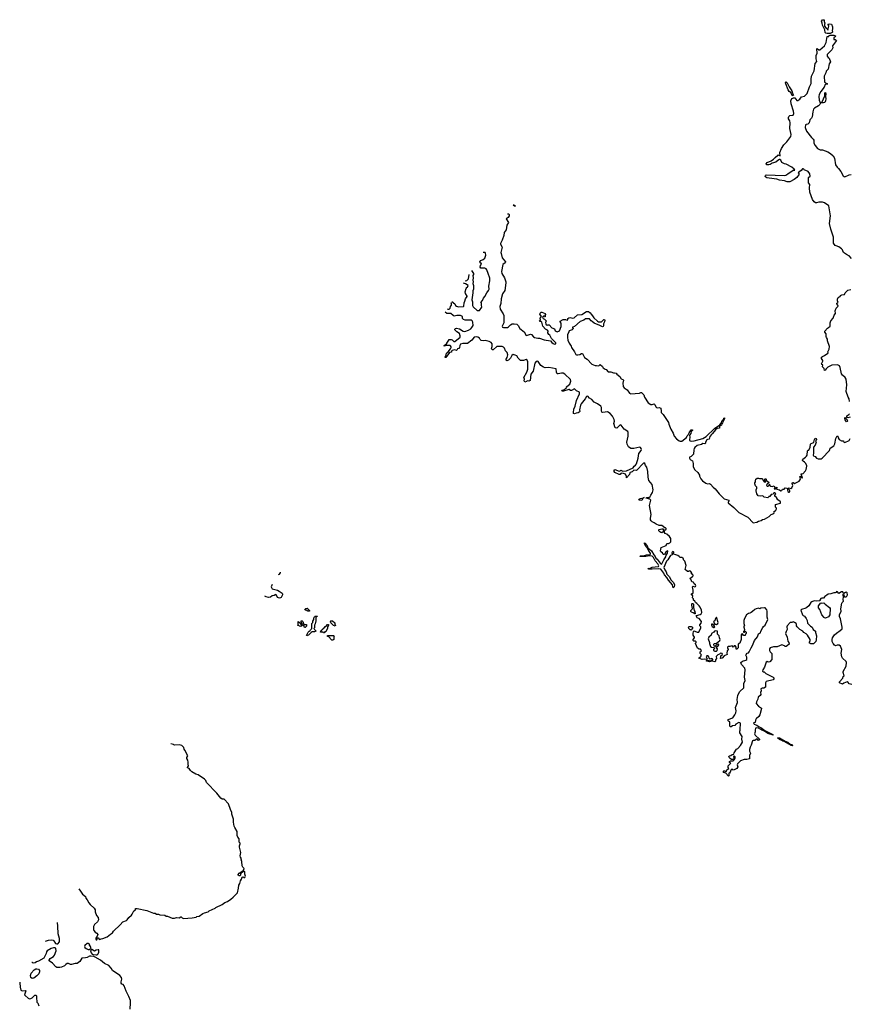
# Model space of a CAD drawing. Extents: x 2219101 to 2444320, y 201258 to 358766.
# Tile 139 of 256: x 2229799 to 2245597, y 301254 to 320010. Entities that reach past the tile are written whole.
import ezdxf

# ---------------------------------------------------------------- set-up
doc = ezdxf.new("R2010")
doc.units = 0

msp = doc.modelspace()

# ---------------------------------------------------------------- linework, layer by layer
at = {"layer": '0CON10XD'}
for points in [[(2245178, 319748), (2245153, 319755), (2245138, 319768), (2245128, 319818), (2245084, 319905), (2245080, 319945), (2245068, 319985), (2245085, 320010), (2245118, 320005), (2245119, 319975), (2245132, 319945), (2245123, 319925), (2245126, 319885), (2245147, 319855), (2245180, 319835), (2245185, 319810), (2245206, 319885), (2245204, 319904), (2245190, 319925), (2245225, 319932), (2245256, 319926), (2245277, 319875), (2245276, 319835), (2245268, 319805), (2245276, 319775), (2245270, 319765), (2245235, 319749), (2245178, 319748)], [(2245640, 315460), (2245595, 315510), (2245565, 315522), (2245488, 315578), (2245478, 315585), (2245466, 315625), (2245447, 315645), (2245400, 315685), (2245349, 315699), (2245330, 315710), (2245296, 315755), (2245296, 315865), (2245245, 316020), (2245223, 316125), (2245237, 316275), (2245206, 316466), (2245125, 316519), (2245085, 316534), (2245015, 316537), (2244975, 316519), (2244954, 316524), (2244925, 316543), (2244898, 316585), (2244847, 316725), (2244840, 316805), (2244843, 316873), (2244823, 316905), (2244817, 316935), (2244818, 317005), (2244825, 317018), (2244845, 317018), (2244853, 317027), (2244846, 317076), (2244811, 317121), (2244735, 317150), (2244730, 317165), (2244719, 317169), (2244705, 317170), (2244683, 317137), (2244652, 317118), (2244628, 317102), (2244626, 317095), (2244643, 317065), (2244601, 317005), (2244545, 316963), (2244465, 316920), (2244415, 316923), (2244361, 316941), (2244270, 316955), (2244215, 316975), (2244164, 316976), (2244025, 316999), (2244005, 317009), (2243997, 317025), (2243999, 317045), (2244015, 317057), (2244355, 317040), (2244390, 317050), (2244428, 317072), (2244525, 317141), (2244558, 317145), (2244548, 317165), (2244505, 317202), (2244395, 317258), (2244365, 317263), (2244315, 317292), (2244292, 317335), (2244277, 317347), (2244265, 317348), (2244235, 317330), (2244198, 317295), (2244125, 317274), (2244089, 317251), (2244063, 317243), (2244025, 317244), (2244016, 317255), (2244017, 317265), (2244033, 317287), (2244110, 317320), (2244156, 317354), (2244185, 317388), (2244235, 317430), (2244245, 317433), (2244265, 317420), (2244282, 317418), (2244277, 317483), (2244306, 317555), (2244349, 317625), (2244406, 317685), (2244484, 317786), (2244492, 317825), (2244466, 317935), (2244472, 318045), (2244464, 318085), (2244441, 318121), (2244436, 318145), (2244444, 318166), (2244465, 318182), (2244530, 318190), (2244539, 318225), (2244535, 318267), (2244492, 318405), (2244486, 318465), (2244493, 318485), (2244511, 318509), (2244535, 318523), (2244559, 318519), (2244595, 318472), (2244615, 318470), (2244654, 318495), (2244685, 318543), (2244746, 318554), (2244794, 318605), (2244839, 318731), (2244873, 318795), (2244871, 318875), (2244878, 318932), (2244927, 319035), (2244950, 319175), (2244977, 319213), (2244966, 319266), (2244968, 319325), (2244984, 319375), (2244978, 319455), (2244985, 319460), (2245014, 319434), (2245035, 319433), (2245127, 319513), (2245158, 319575), (2245175, 319690), (2245205, 319690), (2245210, 319705), (2245235, 319716), (2245304, 319714), (2245332, 319705), (2245333, 319695), (2245326, 319684), (2245302, 319668), (2245302, 319635), (2245325, 319632), (2245352, 319615), (2245276, 319515), (2245282, 319475), (2245265, 319434), (2245178, 319345), (2245177, 319315), (2245197, 319287), (2245215, 319280), (2245238, 319205), (2245212, 319168), (2245194, 319065), (2245159, 319031), (2245152, 318995), (2245117, 318935), (2245125, 318818), (2245166, 318795), (2245168, 318788), (2245190, 318785), (2245135, 318775), (2245121, 318725), (2245057, 318645), (2245026, 318585), (2245016, 318545), (2245021, 318475), (2245035, 318444), (2245060, 318425), (2245012, 318368), (2244935, 318322), (2244921, 318315), (2244916, 318305), (2244903, 318255), (2244891, 318159), (2244877, 318133), (2244845, 318105), (2244832, 318045), (2244807, 318023), (2244773, 318015), (2244763, 318005), (2244758, 317955), (2244784, 317885), (2244878, 317765), (2244912, 317735), (2244920, 317715), (2244924, 317655), (2244945, 317614), (2244990, 317555), (2245045, 317528), (2245085, 317532), (2245190, 317490), (2245240, 317460), (2245289, 317419), (2245314, 317375), (2245336, 317245), (2245365, 317198), (2245393, 317173), (2245434, 317115), (2245478, 317035), (2245500, 317020), (2245515, 317019), (2245595, 317052), (2245631, 317059)], [(2244525, 318559), (2244506, 318565), (2244482, 318622), (2244455, 318644), (2244431, 318675), (2244387, 318785), (2244385, 318808), (2244395, 318824), (2244414, 318805), (2244452, 318732), (2244502, 318655), (2244513, 318613), (2244536, 318575), (2244525, 318559)], [(2245084, 318424), (2245073, 318435), (2245107, 318503), (2245128, 318562), (2245134, 318616), (2245145, 318626), (2245149, 318595), (2245144, 318546), (2245153, 318505), (2245145, 318466), (2245128, 318435), (2245105, 318425), (2245084, 318424)], [(2239203, 316487), (2239243, 316455), (2239224, 316455), (2239196, 316477)], [(2239089, 316309), (2239115, 316310), (2239122, 316295), (2239122, 316275), (2239100, 316240), (2239062, 316215), (2239107, 316145), (2239073, 316097), (2239062, 316005), (2239025, 315953), (2239018, 315902), (2238985, 315807), (2238954, 315745), (2238955, 315732), (2238987, 315675), (2238958, 315575), (2238970, 315555), (2238988, 315475), (2239049, 315395), (2239041, 315379), (2239000, 315345), (2238972, 315215), (2238983, 315175), (2239032, 315092), (2239054, 315014), (2239057, 314995), (2239036, 314854), (2238990, 314785), (2238967, 314693), (2238964, 314605), (2238939, 314545), (2238948, 314498), (2239007, 314405), (2239017, 314375), (2239016, 314235), (2238984, 314175), (2238990, 314155), (2239015, 314144), (2239085, 314148), (2239105, 314158), (2239144, 314196), (2239175, 314214), (2239215, 314219), (2239265, 314207), (2239292, 314185), (2239325, 314129), (2239404, 314065), (2239445, 313997), (2239472, 313998), (2239525, 314018), (2239545, 314016), (2239585, 313971), (2239605, 313958), (2239665, 313944), (2239695, 313946), (2239784, 313914), (2239905, 313890), (2239935, 313858), (2239955, 313840), (2239985, 313830), (2240006, 313834), (2240006, 313855), (2239928, 313938), (2239895, 313998), (2239875, 314013), (2239857, 314045), (2239862, 314075), (2239848, 314098), (2239814, 314114), (2239761, 314175), (2239739, 314249), (2239725, 314258), (2239705, 314258), (2239700, 314265), (2239716, 314295), (2239710, 314325), (2239734, 314355), (2239703, 314403), (2239709, 314421), (2239732, 314438), (2239745, 314441), (2239808, 314415), (2239812, 314395), (2239800, 314375), (2239806, 314366), (2239805, 314350), (2239795, 314348), (2239785, 314360), (2239775, 314362), (2239753, 314345), (2239765, 314321), (2239792, 314305), (2239828, 314265), (2239813, 314245), (2239819, 314209), (2239845, 314190), (2239865, 314200), (2239883, 314195), (2239935, 314143), (2239984, 314124), (2239994, 314085), (2240035, 314062), (2240077, 314085), (2240112, 314165), (2240109, 314229), (2240090, 314255), (2240090, 314265), (2240151, 314299), (2240195, 314296), (2240226, 314284), (2240235, 314290), (2240240, 314315), (2240255, 314331), (2240284, 314336), (2240335, 314326), (2240355, 314332), (2240424, 314386), (2240505, 314394), (2240595, 314454), (2240630, 314450), (2240665, 314428), (2240679, 314399), (2240709, 314369), (2240733, 314333), (2240800, 314265), (2240818, 314255), (2240875, 314252), (2240925, 314297), (2240936, 314296), (2240939, 314285), (2240933, 314255), (2240914, 314216), (2240914, 314176), (2240910, 314165), (2240895, 314156), (2240847, 314187), (2240737, 314227), (2240703, 314263), (2240681, 314275), (2240651, 314311), (2240575, 314310), (2240541, 314289), (2240475, 314262), (2240362, 314168), (2240332, 314155), (2240322, 314145), (2240338, 314135), (2240332, 314115), (2240320, 314105), (2240265, 314086), (2240254, 314066), (2240233, 314007), (2240230, 313955), (2240236, 313906), (2240262, 313845), (2240298, 313788), (2240305, 313764), (2240364, 313684), (2240390, 313630), (2240405, 313624), (2240425, 313627), (2240465, 313634), (2240495, 313651), (2240515, 313653), (2240556, 313575), (2240602, 313542), (2240695, 313450), (2240755, 313422), (2240785, 313423), (2240815, 313414), (2240835, 313420), (2240845, 313438), (2240855, 313442), (2240897, 313405), (2240907, 313377), (2240945, 313352), (2240965, 313348), (2241007, 313305), (2241025, 313300), (2241055, 313304), (2241104, 313284), (2241125, 313286), (2241156, 313276), (2241172, 313255), (2241225, 313216), (2241255, 313169), (2241286, 313156), (2241294, 313145), (2241284, 313085), (2241292, 313025), (2241311, 312995), (2241367, 312957), (2241411, 312895), (2241435, 312881), (2241603, 312897), (2241625, 312910), (2241641, 312911), (2241683, 312865), (2241695, 312818), (2241765, 312710), (2241817, 312677), (2241845, 312679), (2241882, 312692), (2241895, 312680), (2241911, 312635), (2241925, 312622), (2241945, 312614), (2241975, 312622), (2242010, 312610), (2242007, 312595), (2242017, 312565), (2242016, 312525), (2242052, 312492), (2242155, 312337), (2242162, 312302), (2242200, 312210), (2242246, 312135), (2242265, 312078), (2242305, 312027), (2242358, 311985), (2242375, 311980), (2242405, 311984), (2242495, 312053), (2242508, 312085), (2242531, 312105), (2242545, 312140), (2242574, 312175), (2242587, 312195), (2242595, 312199), (2242610, 312195), (2242609, 312185), (2242586, 312165), (2242580, 312125), (2242552, 312095), (2242559, 312055), (2242551, 312005), (2242554, 311995), (2242566, 311986), (2242595, 311980), (2242645, 311988), (2242805, 312035), (2242869, 312071), (2243027, 312225), (2243130, 312290), (2243158, 312322), (2243178, 312375), (2243199, 312391), (2243205, 312418), (2243218, 312428), (2243218, 312405), (2243185, 312333), (2243169, 312311), (2243161, 312285), (2243126, 312264), (2243124, 312226), (2243078, 312222), (2243051, 312200), (2242995, 312125), (2242972, 312108), (2242943, 312067), (2242928, 312022), (2242896, 312014), (2242884, 312006), (2242857, 311965), (2242858, 311945), (2242845, 311933), (2242805, 311937), (2242782, 311918), (2242701, 311899), (2242658, 311862), (2242641, 311839), (2242634, 311816), (2242629, 311735), (2242588, 311692), (2242557, 311675), (2242552, 311655), (2242569, 311635), (2242608, 311605), (2242626, 311555), (2242626, 311495), (2242654, 311435), (2242715, 311382), (2242744, 311335), (2242747, 311315), (2242772, 311262), (2242803, 311223), (2242865, 311179), (2242895, 311170), (2242935, 311173), (2242952, 311165), (2243004, 311105), (2243045, 311071), (2243120, 310980), (2243216, 310885), (2243301, 310855), (2243304, 310845), (2243289, 310815), (2243293, 310805), (2243395, 310717), (2243493, 310625), (2243664, 310534), (2243765, 310426), (2243835, 310436), (2243865, 310459), (2243918, 310472), (2243945, 310490), (2243985, 310493), (2244068, 310545), (2244106, 310584), (2244162, 310605), (2244168, 310625), (2244160, 310635), (2244198, 310665), (2244210, 310695), (2244208, 310708), (2244193, 310725), (2244192, 310775), (2244287, 310803), (2244288, 310825), (2244248, 310858), (2244230, 310865), (2244230, 310875), (2244212, 310905), (2244182, 310935), (2244178, 310955), (2244198, 310975), (2244193, 310985), (2244175, 310998), (2244163, 310995), (2244145, 310970), (2244110, 310965), (2244085, 310930), (2244065, 310930), (2244060, 310915), (2244047, 310903), (2243975, 310917), (2243949, 310939), (2243915, 310932), (2243862, 310942), (2243838, 310978), (2243823, 311035), (2243822, 311055), (2243839, 311085), (2243838, 311105), (2243813, 311133), (2243797, 311167), (2243800, 311185), (2243813, 311205), (2243808, 311235)], [(2238405, 315231), (2238438, 315175), (2238438, 315155), (2238428, 315135), (2238437, 315095), (2238428, 315045), (2238437, 315015), (2238430, 314985), (2238443, 314945), (2238439, 314875), (2238430, 314845), (2238430, 314810), (2238408, 314675), (2238423, 314635), (2238420, 314565), (2238435, 314538), (2238513, 314473), (2238555, 314468), (2238601, 314535), (2238591, 314575), (2238590, 314615), (2238582, 314625), (2238615, 314660), (2238629, 314705), (2238654, 314735), (2238692, 314808), (2238725, 314849), (2238738, 314875), (2238731, 314935), (2238752, 315035), (2238752, 315085), (2238718, 315178), (2238695, 315248), (2238682, 315262), (2238655, 315277), (2238578, 315278), (2238570, 315295), (2238572, 315328), (2238596, 315355), (2238585, 315370), (2238575, 315370), (2238565, 315380), (2238562, 315395), (2238582, 315425), (2238625, 315442), (2238655, 315467), (2238675, 315525), (2238672, 315562), (2238665, 315572), (2238642, 315572), (2238624, 315576)], [(2238285, 315041), (2238295, 315038), (2238315, 315042), (2238328, 315055), (2238347, 315075), (2238358, 315155), (2238358, 315156)], [(2238030, 314640), (2238082, 314595), (2238096, 314565), (2238115, 314554), (2238155, 314542), (2238248, 314545), (2238256, 314554), (2238262, 314615), (2238278, 314645), (2238290, 314695), (2238323, 314735), (2238323, 314745), (2238286, 314796), (2238281, 314829), (2238303, 314887), (2238314, 314906), (2238328, 314915), (2238340, 314945), (2238286, 314976), (2238251, 314988)], [(2245598, 312738), (2245593, 312785), (2245575, 312820), (2245540, 312925), (2245550, 313055), (2245535, 313160), (2245517, 313195), (2245467, 313237), (2245448, 313265), (2245426, 313385), (2245412, 313415), (2245375, 313438), (2245265, 313431), (2245188, 313392), (2245155, 313362), (2245135, 313332), (2245125, 313330), (2245119, 313365), (2245087, 313395), (2245090, 313435), (2245075, 313442), (2245068, 313455), (2245092, 313505), (2245092, 313515), (2245069, 313555), (2245070, 313580), (2245084, 313596), (2245125, 313610), (2245188, 313655), (2245192, 313665), (2245188, 313685), (2245213, 313735), (2245219, 313785), (2245184, 313895), (2245181, 313925), (2245160, 313955), (2245154, 313975), (2245154, 314024), (2245134, 314055), (2245131, 314075), (2245180, 314135), (2245200, 314145), (2245232, 314175), (2245234, 314236), (2245247, 314275), (2245290, 314325), (2245310, 314380), (2245332, 314415), (2245330, 314465), (2245344, 314515), (2245384, 314555), (2245378, 314575), (2245358, 314595), (2245362, 314608), (2245382, 314625), (2245370, 314655), (2245373, 314685), (2245388, 314715), (2245405, 314732), (2245420, 314735), (2245432, 314755), (2245455, 314767), (2245506, 314774), (2245520, 314805), (2245572, 314858), (2245627, 314873)], [(2237941, 314500), (2237955, 314495), (2237975, 314498), (2237996, 314515), (2238004, 314545), (2238024, 314575), (2238024, 314595), (2238015, 314617)], [(2241735, 309817), (2241805, 309824), (2241813, 309835), (2241812, 309845), (2241779, 309885), (2241753, 309943), (2241725, 309972), (2241694, 310025), (2241695, 310042), (2241705, 310039), (2241748, 309988), (2241760, 309950), (2241829, 309889), (2241873, 309813), (2241902, 309785), (2241915, 309755), (2241941, 309731), (2241995, 309656), (2242015, 309641), (2242028, 309645), (2242067, 309723), (2242105, 309776), (2242111, 309809), (2242136, 309845), (2242140, 309885), (2242135, 309893), (2242101, 309869), (2242075, 309822), (2242050, 309825), (2242040, 309855), (2242010, 309875), (2242003, 309893), (2242013, 309957), (2242112, 309995), (2242121, 310029), (2242155, 310033), (2242180, 310045), (2242196, 310064), (2242199, 310081), (2242197, 310127), (2242175, 310168), (2242125, 310207), (2242088, 310225), (2242070, 310255), (2242082, 310288), (2242107, 310303), (2242108, 310315), (2242095, 310330), (2242082, 310332), (2242030, 310375), (2241975, 310377), (2241917, 310397), (2241878, 310428), (2241845, 310444), (2241825, 310463), (2241814, 310485), (2241811, 310515), (2241821, 310585), (2241794, 310755), (2241817, 310855), (2241814, 310865), (2241796, 310875), (2241731, 310895), (2241738, 310905), (2241781, 310909), (2241807, 310925), (2241818, 310955), (2241852, 311005), (2241859, 311055), (2241840, 311155), (2241778, 311235), (2241768, 311295), (2241762, 311405), (2241744, 311485), (2241714, 311515), (2241703, 311555), (2241685, 311567), (2241665, 311552), (2241558, 311435), (2241545, 311422), (2241495, 311426), (2241464, 311396), (2241425, 311383), (2241417, 311375), (2241410, 311345), (2241355, 311280), (2241352, 311305), (2241332, 311355), (2241297, 311367), (2241265, 311369), (2241249, 311365), (2241231, 311349), (2241215, 311348), (2241134, 311384), (2241117, 311405), (2241118, 311425), (2241135, 311439), (2241215, 311408), (2241235, 311415), (2241245, 311431), (2241285, 311409), (2241351, 311415), (2241483, 311475), (2241497, 311503), (2241525, 311522), (2241545, 311551), (2241578, 311655), (2241586, 311745), (2241632, 311805), (2241638, 311825), (2241634, 311844), (2241622, 311862), (2241605, 311869), (2241496, 311844), (2241434, 311844), (2241390, 311875), (2241367, 311927), (2241361, 311965), (2241386, 312074), (2241389, 312119), (2241387, 312147), (2241378, 312165), (2241309, 312209), (2241255, 312285), (2241245, 312290), (2241225, 312284), (2241168, 312232), (2241136, 312236), (2241114, 312315), (2241124, 312365), (2241119, 312395), (2241085, 312456), (2241045, 312506), (2240995, 312542), (2240906, 312526), (2240886, 312536), (2240878, 312558), (2240878, 312625), (2240865, 312649), (2240805, 312693), (2240737, 312727), (2240695, 312778), (2240652, 312802), (2240615, 312838), (2240595, 312829), (2240570, 312790), (2240490, 312695), (2240478, 312665), (2240459, 312575), (2240463, 312545), (2240453, 312535), (2240435, 312522), (2240395, 312516), (2240365, 312502), (2240348, 312508), (2240342, 312525), (2240351, 312589), (2240375, 312648), (2240403, 312755), (2240461, 312885), (2240457, 312917), (2240405, 312940), (2240365, 312977), (2240305, 312946), (2240286, 312946), (2240265, 312964), (2240255, 312964), (2240157, 312933), (2240124, 312934), (2240138, 312955), (2240172, 312968), (2240200, 312990), (2240218, 312995), (2240210, 313015), (2240218, 313025), (2240276, 313064), (2240291, 313125), (2240288, 313155), (2240177, 313257), (2240145, 313276), (2240115, 313279), (2240055, 313262), (2240031, 313261), (2240018, 313295), (2240015, 313362), (2239944, 313374), (2239874, 313386), (2239805, 313381), (2239775, 313390), (2239720, 313425), (2239670, 313500), (2239655, 313504), (2239635, 313498), (2239609, 313465), (2239574, 313315), (2239532, 313255), (2239518, 313135), (2239495, 313123), (2239465, 313132), (2239451, 313119), (2239417, 313107), (2239405, 313130), (2239409, 313165), (2239396, 313195), (2239457, 313293), (2239477, 313355), (2239476, 313495), (2239462, 313525), (2239445, 313534), (2239395, 313518), (2239338, 313518), (2239290, 313560), (2239264, 313605), (2239235, 313621), (2239195, 313630), (2239169, 313615), (2239142, 313565), (2239108, 313522), (2239075, 313511), (2239059, 313531), (2239062, 313545), (2239082, 313575), (2239094, 313625), (2239081, 313671), (2239053, 313705), (2239030, 313755), (2239013, 313775), (2238985, 313787), (2238885, 313784), (2238817, 313723), (2238795, 313720), (2238784, 313745), (2238796, 313785), (2238796, 313835), (2238778, 313858), (2238738, 313878), (2238665, 313896), (2238625, 313892), (2238585, 313898), (2238569, 313915), (2238557, 313945), (2238525, 313962), (2238495, 313969), (2238455, 313960), (2238406, 313905), (2238325, 313840), (2238235, 313844), (2238195, 313827), (2238183, 313805), (2238177, 313763), (2238162, 313748), (2238135, 313742), (2238125, 313713), (2238115, 313707), (2238085, 313719), (2238033, 313707), (2238024, 313696), (2238020, 313675), (2237981, 313669), (2237915, 313574), (2237903, 313573), (2237901, 313585), (2237923, 313623), (2237926, 313655), (2237959, 313681), (2238005, 313740), (2238017, 313764), (2238015, 313780), (2238005, 313798), (2237995, 313802), (2237935, 313804), (2237885, 313790), (2237880, 313805), (2237926, 313834), (2237978, 313915), (2238017, 313917), (2238035, 313910), (2238065, 313882), (2238085, 313880), (2238186, 313965), (2238189, 313985), (2238176, 314035), (2238125, 314067), (2238083, 314105), (2238083, 314117), (2238095, 314128), (2238115, 314134), (2238175, 314124), (2238242, 314075), (2238278, 314072), (2238345, 314093), (2238388, 314122), (2238412, 314145), (2238433, 314187), (2238430, 314245), (2238415, 314274), (2238395, 314284), (2238285, 314289), (2238248, 314298), (2238233, 314315), (2238228, 314355), (2238195, 314374), (2238158, 314372), (2238125, 314377), (2238075, 314364), (2238054, 314375), (2238010, 314410), (2237985, 314416), (2237935, 314410), (2237901, 314437)], [(2245615, 312440), (2245568, 312428), (2245548, 312438), (2245550, 312465), (2245590, 312490), (2245602, 312505)], [(2245541, 312351), (2245518, 312385), (2245510, 312415), (2245515, 312430), (2245528, 312428), (2245530, 312415), (2245555, 312388), (2245563, 312365), (2245555, 312353), (2245541, 312351)], [(2243808, 311235), (2243815, 311258), (2243844, 311276), (2243865, 311278), (2243885, 311270), (2243935, 311272), (2243947, 311265), (2243958, 311235), (2243978, 311205), (2243992, 311198), (2244002, 311208), (2244002, 311225), (2243988, 311245), (2243989, 311255), (2243994, 311266), (2244005, 311270), (2244015, 311258), (2244023, 311223), (2244052, 311205), (2244062, 311185), (2244058, 311172), (2244035, 311167), (2244024, 311156), (2244019, 311135), (2244030, 311125), (2244050, 311125), (2244066, 311134), (2244075, 311160), (2244080, 311145), (2244105, 311123), (2244125, 311120), (2244165, 311128), (2244182, 311105), (2244165, 311073), (2244190, 311075), (2244198, 311082), (2244200, 311095), (2244217, 311107), (2244220, 311095), (2244210, 311075), (2244217, 311067), (2244266, 311056), (2244295, 311038), (2244315, 311040), (2244325, 311070), (2244355, 311070), (2244375, 311090), (2244407, 311087), (2244420, 311075), (2244418, 311045), (2244429, 311025), (2244445, 311009), (2244455, 311009), (2244464, 311016), (2244466, 311036), (2244453, 311063), (2244440, 311075), (2244440, 311085), (2244455, 311092), (2244485, 311082), (2244505, 311090), (2244521, 311135), (2244512, 311175), (2244515, 311192), (2244525, 311197), (2244556, 311174), (2244645, 311222), (2244667, 311255), (2244655, 311306), (2244667, 311307), (2244692, 311285), (2244706, 311284), (2244679, 311355), (2244686, 311364), (2244715, 311360), (2244762, 311415), (2244776, 311444), (2244786, 311504), (2244786, 311516), (2244764, 311564), (2244745, 311583), (2244718, 311598), (2244704, 311614), (2244703, 311625), (2244715, 311640), (2244766, 311674), (2244782, 311695), (2244792, 311715), (2244803, 311797), (2244812, 311808), (2244825, 311810), (2244835, 311820), (2244853, 311865), (2244856, 311924), (2244872, 311938), (2244905, 311951), (2244921, 311965), (2244932, 312015), (2244945, 312037), (2244965, 312032), (2244972, 312015), (2244952, 311985), (2244963, 311965), (2244947, 311903), (2244917, 311865), (2244916, 311755), (2244910, 311715), (2244915, 311704), (2244946, 311686), (2244975, 311658), (2245005, 311642), (2245063, 311647), (2245083, 311657), (2245218, 311805), (2245232, 311848), (2245302, 311895), (2245322, 311928), (2245340, 312035), (2245365, 312080), (2245378, 312078), (2245382, 312045), (2245407, 312015), (2245448, 311988), (2245485, 311986), (2245495, 311965), (2245513, 311953), (2245597, 311993), (2245615, 312031)], [(2241645, 310850), (2241604, 310855), (2241592, 310865), (2241595, 310875), (2241615, 310892), (2241677, 310903), (2241688, 310905), (2241677, 310903), (2241663, 310887), (2241645, 310850)], [(2242025, 310234), (2242005, 310240), (2241988, 310255), (2241972, 310275), (2241970, 310295), (2241975, 310300), (2242025, 310312), (2242045, 310310), (2242060, 310295), (2242060, 310285), (2242050, 310275), (2242050, 310255), (2242025, 310234)], [(2244773, 308605), (2244794, 308564), (2244804, 308514), (2244855, 308458), (2244892, 308435), (2244907, 308395), (2244952, 308362), (2244952, 308335), (2244972, 308275), (2244967, 308197), (2244958, 308165), (2244933, 308137), (2244915, 308120), (2244865, 308120), (2244855, 308130), (2244842, 308132), (2244838, 308155), (2244849, 308181), (2244850, 308205), (2244802, 308285), (2244775, 308312), (2244732, 308335), (2244709, 308359), (2244655, 308393), (2244603, 308445), (2244594, 308464), (2244592, 308495), (2244585, 308508), (2244555, 308530), (2244525, 308540), (2244505, 308530), (2244473, 308527), (2244414, 308465), (2244409, 308445), (2244413, 308395), (2244392, 308355), (2244383, 308315), (2244413, 308245), (2244424, 308174), (2244448, 308145), (2244450, 308115), (2244423, 308087), (2244395, 308070), (2244375, 308070), (2244365, 308080), (2244315, 308100), (2244225, 308066), (2244155, 308061), (2244088, 308042), (2244076, 308025), (2244078, 307995), (2244091, 307965), (2244122, 307935), (2244123, 307927), (2244120, 307825), (2244085, 307778), (2244055, 307772), (2244035, 307782), (2244015, 307770), (2243982, 307678), (2243950, 307625), (2243947, 307597), (2243957, 307587), (2243975, 307584), (2244005, 307554), (2244148, 307485), (2244158, 307475), (2244160, 307455), (2244144, 307436), (2244015, 307401), (2244002, 307375), (2243999, 307295), (2243972, 307278), (2243935, 307277), (2243914, 307265), (2243916, 307225), (2243908, 307195), (2243911, 307155), (2243897, 307135), (2243860, 307105), (2243856, 307064), (2243829, 307015), (2243823, 306985), (2243866, 306936), (2243922, 306895), (2243920, 306865), (2243895, 306768), (2243874, 306736), (2243825, 306690), (2243810, 306665), (2243802, 306625), (2243774, 306616), (2243785, 306591), (2243817, 306577), (2243835, 306572), (2243878, 306538), (2243912, 306525), (2243991, 306470), (2244140, 306395), (2244150, 306380), (2244045, 306415), (2244006, 306435), (2243979, 306459), (2243933, 306473), (2243915, 306489), (2243865, 306512), (2243835, 306522), (2243812, 306515), (2243802, 306475), (2243802, 306445), (2243790, 306405), (2243805, 306380), (2243890, 306305), (2243888, 306292), (2243865, 306282), (2243845, 306308), (2243795, 306277), (2243765, 306279), (2243755, 306270), (2243729, 306191), (2243706, 306155), (2243696, 306105), (2243696, 306075), (2243713, 306035), (2243699, 305995), (2243697, 305933), (2243645, 305914), (2243594, 305916), (2243525, 305892), (2243467, 305835), (2243463, 305815), (2243472, 305775), (2243458, 305745), (2243402, 305718), (2243382, 305712), (2243365, 305738), (2243340, 305715), (2243327, 305673), (2243315, 305660), (2243300, 305655), (2243300, 305625), (2243310, 305615), (2243295, 305600), (2243245, 305660), (2243205, 305668), (2243194, 305686), (2243205, 305702), (2243225, 305700), (2243245, 305680), (2243258, 305692), (2243262, 305718), (2243300, 305745), (2243290, 305765), (2243290, 305795), (2243340, 305845), (2243315, 305860), (2243315, 305878), (2243335, 305890), (2243385, 305892), (2243408, 305915), (2243422, 305945), (2243422, 305965), (2243405, 305990), (2243393, 305975), (2243402, 305938), (2243383, 305917), (2243355, 305919), (2243327, 305935), (2243310, 305955), (2243306, 305975), (2243314, 305986), (2243338, 305992), (2243365, 306013), (2243395, 306020), (2243404, 306045), (2243448, 306112), (2243477, 306125), (2243527, 306183), (2243562, 306245), (2243551, 306305), (2243559, 306355), (2243514, 306425), (2243511, 306455), (2243519, 306475), (2243519, 306525), (2243527, 306565), (2243525, 306608), (2243515, 306618), (2243495, 306622), (2243435, 306588), (2243415, 306562), (2243374, 306556), (2243345, 306540), (2243328, 306538), (2243320, 306555), (2243320, 306635), (2243295, 306650), (2243290, 306655), (2243292, 306678), (2243376, 306714), (2243416, 306765), (2243436, 306805), (2243443, 306845), (2243431, 306905), (2243465, 307000), (2243462, 307065), (2243471, 307095), (2243474, 307145), (2243512, 307215), (2243589, 307285), (2243589, 307365), (2243617, 307425), (2243600, 307485), (2243614, 307625), (2243605, 307657), (2243544, 307724), (2243532, 307765), (2243565, 307790), (2243625, 307807), (2243647, 307825), (2243647, 307865), (2243628, 307905), (2243633, 307917), (2243650, 307945), (2243675, 307952), (2243688, 307965), (2243727, 308045), (2243755, 308088), (2243794, 308185), (2243846, 308255), (2243868, 308312), (2243907, 308333), (2243914, 308365), (2243952, 308432), (2243965, 308453), (2243994, 308476), (2244046, 308585), (2244036, 308626), (2244033, 308745), (2244025, 308766), (2243995, 308804), (2243985, 308809), (2243915, 308802), (2243895, 308790), (2243865, 308798), (2243825, 308790), (2243812, 308778), (2243790, 308775), (2243788, 308762), (2243730, 308715), (2243705, 308702), (2243675, 308700), (2243642, 308675), (2243604, 308606), (2243590, 308565), (2243589, 308509), (2243600, 308465), (2243588, 308452), (2243587, 308435), (2243600, 308395), (2243600, 308375), (2243580, 308355), (2243580, 308345), (2243595, 308340), (2243612, 308358), (2243618, 308358), (2243630, 308345), (2243630, 308315), (2243620, 308305), (2243615, 308280), (2243582, 308282), (2243562, 308312), (2243543, 308305), (2243537, 308285), (2243540, 308205), (2243510, 308135), (2243483, 308115), (2243478, 308042), (2243455, 308020), (2243445, 308020), (2243443, 308055), (2243425, 308090), (2243415, 308080), (2243405, 308080), (2243385, 308060), (2243365, 308080), (2243338, 308078), (2243325, 308070), (2243295, 308070), (2243280, 308055), (2243280, 308035), (2243290, 308025), (2243290, 308015), (2243273, 307987), (2243262, 307945), (2243270, 307915), (2243215, 307892), (2243175, 307850), (2243145, 307840), (2243140, 307845), (2243148, 307852), (2243152, 307895), (2243180, 307915), (2243177, 307937), (2243145, 307940), (2243127, 307923), (2243095, 307912), (2243063, 307877), (2243066, 307844), (2243047, 307815), (2243052, 307788), (2243035, 307780), (2242995, 307788), (2242935, 307780), (2242870, 307795), (2242895, 307808), (2242962, 307798), (2242975, 307810), (2243000, 307815), (2242998, 307828), (2242975, 307840), (2242945, 307830), (2242932, 307832), (2242918, 307885), (2242905, 307892), (2242885, 307890), (2242872, 307875), (2242888, 307835), (2242875, 307820), (2242845, 307830), (2242795, 307822), (2242732, 307845), (2242735, 307860), (2242755, 307860), (2242765, 307870), (2242780, 307905), (2242778, 307918), (2242760, 307935), (2242760, 307965), (2242778, 307982), (2242780, 307995), (2242765, 308020), (2242735, 308020), (2242705, 308040), (2242670, 308125), (2242670, 308135), (2242680, 308145), (2242678, 308158), (2242665, 308170), (2242635, 308170), (2242623, 308183), (2242622, 308205), (2242648, 308232), (2242650, 308245), (2242622, 308285), (2242622, 308315), (2242630, 308355), (2242645, 308370), (2242655, 308360), (2242703, 308343), (2242730, 308345), (2242740, 308355), (2242772, 308428), (2242770, 308445), (2242752, 308465), (2242752, 308485), (2242778, 308515), (2242780, 308545), (2242735, 308600), (2242705, 308610), (2242682, 308655), (2242688, 308662), (2242755, 308678), (2242775, 308692), (2242790, 308715), (2242783, 308763), (2242757, 308817), (2242737, 308847), (2242691, 308891), (2242668, 308905), (2242653, 308933), (2242632, 308952), (2242628, 308975), (2242612, 308995), (2242620, 309035), (2242593, 309055), (2242595, 309070), (2242605, 309080), (2242618, 309082), (2242622, 309095), (2242622, 309145), (2242611, 309205), (2242625, 309219), (2242655, 309208), (2242667, 309213), (2242672, 309225), (2242667, 309245), (2242642, 309262), (2242635, 309287), (2242625, 309297), (2242601, 309301), (2242587, 309337), (2242563, 309365), (2242613, 309405), (2242622, 309415), (2242622, 309425), (2242617, 309437), (2242590, 309455), (2242590, 309465), (2242600, 309475), (2242570, 309505), (2242545, 309508), (2242532, 309498), (2242518, 309498), (2242470, 309535), (2242488, 309615), (2242468, 309695), (2242442, 309722), (2242437, 309745), (2242428, 309755), (2242405, 309762), (2242373, 309763), (2242356, 309786), (2242330, 309805), (2242256, 309826), (2242251, 309835), (2242254, 309865), (2242249, 309875), (2242235, 309877), (2242225, 309868), (2242220, 309855), (2242224, 309816), (2242195, 309802), (2242178, 309785), (2242141, 309719), (2242114, 309695), (2242068, 309575), (2242085, 309531), (2242111, 309495), (2242125, 309450), (2242159, 309409), (2242175, 309395), (2242198, 309338), (2242247, 309287), (2242266, 309246), (2242264, 309206), (2242245, 309187), (2242228, 309245), (2242152, 309332), (2242125, 309383), (2242078, 309438), (2242066, 309465), (2242005, 309545), (2241959, 309551), (2241845, 309540), (2241780, 309545), (2241762, 309555), (2241805, 309563), (2241845, 309581), (2241955, 309591), (2241966, 309595), (2241968, 309605), (2241949, 309645), (2241902, 309702), (2241866, 309766), (2241845, 309792), (2241805, 309796), (2241755, 309792), (2241725, 309783), (2241610, 309785), (2241620, 309795), (2241675, 309797), (2241735, 309817)], [(2234756, 309485), (2234757, 309475), (2234735, 309442), (2234723, 309433)], [(2234606, 309248), (2234586, 309205), (2234605, 309168), (2234705, 309141), (2234743, 309123), (2234795, 309086), (2234803, 309073), (2234805, 309053), (2234775, 309002), (2234765, 308994), (2234745, 308992), (2234708, 309005), (2234688, 309048), (2234675, 309062), (2234645, 309041), (2234604, 309036), (2234575, 309008), (2234535, 309004), (2234491, 309015), (2234468, 309031)], [(2245645, 307343), (2245595, 307361), (2245575, 307386), (2245555, 307394), (2245490, 307370), (2245465, 307354), (2245410, 307375), (2245410, 307395), (2245472, 307465), (2245483, 307497), (2245497, 307513), (2245480, 307575), (2245483, 307595), (2245536, 307694), (2245546, 307765), (2245537, 307785), (2245467, 307845), (2245453, 307873), (2245444, 307945), (2245452, 308015), (2245432, 308075), (2245405, 308092), (2245365, 308092), (2245335, 308082), (2245314, 308094), (2245290, 308125), (2245272, 308165), (2245268, 308205), (2245280, 308235), (2245318, 308292), (2245352, 308325), (2245425, 308377), (2245458, 308405), (2245462, 308435), (2245432, 308595), (2245411, 308641), (2245412, 308675), (2245440, 308745), (2245437, 308785), (2245452, 308895), (2245459, 308911), (2245486, 308935), (2245481, 308965), (2245488, 309015), (2245480, 309045), (2245482, 309065), (2245488, 309068), (2245490, 309045), (2245508, 309018), (2245535, 309014), (2245551, 309029), (2245561, 309055), (2245554, 309094), (2245545, 309102), (2245522, 309098), (2245495, 309078), (2245485, 309080), (2245471, 309111), (2245447, 309113), (2245395, 309080), (2245375, 309112), (2245355, 309117), (2245345, 309100), (2245327, 309093), (2245305, 309092), (2245245, 309070), (2245195, 309068), (2245172, 309045), (2245128, 309022), (2245105, 308988), (2245075, 308991), (2245056, 308984), (2245038, 308955), (2245035, 308940), (2244965, 308933), (2244925, 308938), (2244885, 308922), (2244864, 308906), (2244824, 308846), (2244789, 308811), (2244770, 308800), (2244684, 308776), (2244672, 308765), (2244705, 308673), (2244718, 308658), (2244746, 308646), (2244773, 308605)], [(2235315, 308740), (2235285, 308740), (2235255, 308760), (2235235, 308760), (2235230, 308775), (2235250, 308795), (2235275, 308800), (2235320, 308755), (2235315, 308740)], [(2242655, 308690), (2242624, 308714), (2242590, 308725), (2242582, 308735), (2242580, 308755), (2242605, 308780), (2242610, 308795), (2242600, 308855), (2242600, 308885), (2242605, 308890), (2242615, 308890), (2242628, 308875), (2242628, 308815), (2242642, 308755), (2242657, 308735), (2242660, 308695), (2242655, 308690)], [(2245145, 308612), (2245120, 308615), (2245120, 308625), (2245072, 308675), (2245037, 308775), (2245013, 308805), (2245012, 308845), (2245055, 308902), (2245075, 308897), (2245115, 308902), (2245138, 308875), (2245218, 308815), (2245232, 308795), (2245227, 308673), (2245200, 308635), (2245145, 308612)], [(2235155, 308452), (2235125, 308460), (2235115, 308470), (2235090, 308470), (2235100, 308485), (2235102, 308548), (2235108, 308548), (2235112, 308532), (2235128, 308528), (2235132, 308512), (2235148, 308508), (2235152, 308492), (2235180, 308480), (2235178, 308472), (2235155, 308452)], [(2235235, 308430), (2235222, 308432), (2235208, 308468), (2235180, 308480), (2235180, 308505), (2235160, 308535), (2235162, 308558), (2235175, 308560), (2235188, 308548), (2235212, 308492), (2235258, 308488), (2235260, 308455), (2235235, 308430)], [(2235265, 308270), (2235260, 308285), (2235268, 308292), (2235290, 308345), (2235310, 308365), (2235330, 308375), (2235335, 308390), (2235360, 308415), (2235360, 308505), (2235380, 308525), (2235380, 308555), (2235400, 308585), (2235400, 308615), (2235408, 308622), (2235412, 308638), (2235425, 308650), (2235468, 308648), (2235465, 308640), (2235452, 308638), (2235440, 308625), (2235440, 308545), (2235430, 308535), (2235427, 308503), (2235410, 308475), (2235410, 308425), (2235400, 308415), (2235408, 308408), (2235412, 308392), (2235438, 308368), (2235438, 308362), (2235415, 308350), (2235365, 308350), (2235300, 308285), (2235275, 308280), (2235265, 308270)], [(2235805, 308460), (2235772, 308472), (2235722, 308522), (2235718, 308538), (2235710, 308545), (2235722, 308558), (2235757, 308557), (2235798, 308518), (2235800, 308485), (2235810, 308475), (2235805, 308460)], [(2243065, 308492), (2243093, 308507), (2243099, 308525), (2243065, 308630), (2243047, 308603), (2243035, 308560), (2243016, 308545), (2243013, 308535), (2243035, 308498), (2243065, 308492)], [(2235595, 308330), (2235582, 308332), (2235575, 308340), (2235535, 308340), (2235530, 308345), (2235532, 308368), (2235548, 308372), (2235552, 308388), (2235568, 308392), (2235572, 308408), (2235588, 308412), (2235592, 308428), (2235608, 308432), (2235612, 308448), (2235628, 308452), (2235662, 308488), (2235678, 308488), (2235680, 308475), (2235660, 308445), (2235660, 308415), (2235632, 308368), (2235628, 308352), (2235612, 308348), (2235595, 308330)], [(2242585, 308380), (2242578, 308388), (2242565, 308390), (2242540, 308415), (2242533, 308435), (2242545, 308450), (2242585, 308448), (2242608, 308435), (2242610, 308415), (2242600, 308405), (2242598, 308392), (2242585, 308380)], [(2243065, 307978), (2243080, 307995), (2243090, 308025), (2243062, 308055), (2243112, 308095), (2243108, 308115), (2243079, 308111), (2243054, 308086), (2243045, 308070), (2243032, 308072), (2243025, 308080), (2243017, 308115), (2243030, 308130), (2243069, 308131), (2243133, 308187), (2243140, 308205), (2243124, 308235), (2243121, 308275), (2243086, 308306), (2243084, 308364), (2243055, 308371), (2243029, 308361), (2243015, 308342), (2242970, 308315), (2242967, 308285), (2242922, 308248), (2242912, 308215), (2242937, 308145), (2242933, 308125), (2242955, 308072), (2242975, 308054), (2243025, 308050), (2243027, 308035), (2243010, 308015), (2243012, 307995), (2243035, 307980), (2243065, 307978)], [(2243025, 308431), (2243038, 308445), (2243019, 308475), (2242985, 308496), (2242970, 308495), (2242971, 308475), (2242985, 308450), (2243015, 308431), (2243025, 308431)], [(2235765, 308190), (2235742, 308192), (2235678, 308258), (2235662, 308262), (2235662, 308278), (2235778, 308278), (2235790, 308265), (2235780, 308255), (2235780, 308205), (2235765, 308190)], [(2244515, 306180), (2244492, 306185), (2244358, 306258), (2244334, 306264), (2244311, 306281), (2244265, 306299), (2244231, 306329), (2244237, 306333), (2244265, 306328), (2244374, 306264), (2244424, 306245), (2244472, 306212), (2244505, 306201), (2244521, 306185), (2244515, 306180)], [(2230926, 303453), (2230957, 303407), (2230994, 303355), (2231050, 303305), (2231060, 303275), (2231086, 303245), (2231116, 303185), (2231139, 303155), (2231215, 303088), (2231233, 303055), (2231237, 303015), (2231263, 302945), (2231292, 302905), (2231298, 302865), (2231278, 302825), (2231222, 302775), (2231202, 302735), (2231203, 302675), (2231209, 302659), (2231235, 302628), (2231265, 302610), (2231288, 302585), (2231275, 302550), (2231248, 302512), (2231248, 302495), (2231255, 302482), (2231265, 302480), (2231278, 302522), (2231295, 302521), (2231315, 302492), (2231325, 302488), (2231348, 302502), (2231385, 302508), (2231464, 302536), (2231528, 302592), (2231564, 302616), (2231586, 302645), (2231713, 302767), (2231762, 302825), (2231835, 302850), (2231848, 302862), (2231878, 302905), (2231928, 302952), (2231938, 302972), (2231975, 303036), (2232002, 303055), (2232004, 303076), (2232035, 303080), (2232219, 303039), (2232345, 302992), (2232377, 302987), (2232403, 302973), (2232442, 302968), (2232465, 302958), (2232562, 302952), (2232590, 302935), (2232615, 302930), (2232702, 302892), (2232746, 302894), (2232785, 302907), (2232835, 302902), (2232865, 302922), (2232875, 302922), (2232895, 302900), (2232915, 302890), (2233085, 302898), (2233157, 302913), (2233173, 302927), (2233215, 302930), (2233287, 302983), (2233315, 302998), (2233385, 303018), (2233410, 303035), (2233518, 303082), (2233535, 303097), (2233655, 303152), (2233705, 303190), (2233755, 303211), (2233822, 303255), (2233866, 303294), (2233945, 303376), (2233965, 303465), (2233971, 303525), (2233988, 303552), (2234002, 303608), (2234025, 303639), (2234037, 303673), (2234055, 303682), (2234075, 303667), (2234085, 303667), (2234099, 303695), (2234084, 303734), (2234089, 303775), (2234075, 303788), (2234039, 303771), (2234012, 303748), (2233997, 303703), (2233975, 303701), (2233956, 303715), (2233956, 303725), (2233975, 303750), (2234029, 303781), (2234060, 303810), (2234073, 303843), (2234045, 303868), (2234035, 303890), (2234031, 303975), (2234018, 304005), (2234022, 304025), (2234006, 304055), (2233999, 304085), (2234008, 304145), (2233986, 304246), (2233986, 304275), (2233998, 304312), (2233997, 304325), (2233981, 304345), (2233978, 304405), (2233953, 304435), (2233942, 304472), (2233941, 304545), (2233894, 304624), (2233884, 304645), (2233868, 304725), (2233869, 304779), (2233839, 304875), (2233838, 304905), (2233811, 304965), (2233776, 305075), (2233695, 305160), (2233653, 305163), (2233630, 305180), (2233554, 305274), (2233358, 305478), (2233344, 305514), (2233315, 305542), (2233197, 305625), (2233155, 305639), (2233077, 305685), (2233053, 305705), (2233026, 305746), (2232997, 305757), (2232993, 305765), (2233012, 305795), (2233004, 305826), (2233010, 305865), (2233002, 305905), (2232982, 305935), (2232979, 305955), (2232999, 305985), (2232945, 306093), (2232932, 306112), (2232925, 306148), (2232885, 306186), (2232835, 306198), (2232752, 306192), (2232736, 306196), (2232725, 306206), (2232680, 306215)], [(2230291, 302454), (2230345, 302476), (2230395, 302479), (2230434, 302474), (2230448, 302465), (2230478, 302415), (2230505, 302403), (2230525, 302408), (2230556, 302445), (2230558, 302505), (2230531, 302595), (2230526, 302745), (2230520, 302813)], [(2231105, 302297), (2231125, 302300), (2231135, 302309), (2231157, 302313), (2231156, 302335), (2231145, 302358), (2231130, 302365), (2231137, 302385), (2231130, 302395), (2231105, 302409), (2231085, 302409), (2231038, 302372), (2231034, 302355), (2231041, 302335), (2231064, 302314), (2231105, 302297)], [(2231905, 301160), (2231911, 301285), (2231906, 301325), (2231880, 301400), (2231828, 301505), (2231788, 301608), (2231770, 301630), (2231745, 301640), (2231731, 301655), (2231730, 301685), (2231746, 301735), (2231738, 301765), (2231703, 301805), (2231567, 301895), (2231540, 301940), (2231495, 301990), (2231415, 302034), (2231335, 302094), (2231233, 302153), (2231212, 302162), (2231155, 302171), (2231125, 302170), (2231085, 302147), (2231055, 302139), (2230985, 302132), (2230945, 302070), (2230896, 302034), (2230855, 302029), (2230785, 302009), (2230765, 302010), (2230725, 302028), (2230705, 302028), (2230675, 302010), (2230650, 301985), (2230595, 301960), (2230565, 301953), (2230505, 301958), (2230485, 301967), (2230421, 302035), (2230360, 302085), (2230360, 302095), (2230382, 302125), (2230445, 302167), (2230462, 302188), (2230493, 302275), (2230488, 302315), (2230475, 302328), (2230445, 302327), (2230395, 302314), (2230322, 302275), (2230308, 302255), (2230305, 302220), (2230260, 302135), (2230156, 302074), (2230119, 302061), (2230096, 302044), (2230055, 302040), (2230035, 302047), (2230033, 302047)], [(2231255, 302194), (2231275, 302199), (2231295, 302218), (2231304, 302245), (2231305, 302289), (2231295, 302292), (2231255, 302285), (2231225, 302266), (2231175, 302298), (2231148, 302272), (2231161, 302235), (2231179, 302210), (2231195, 302200), (2231255, 302194)], [(2230035, 301747), (2230014, 301764), (2230002, 301805), (2230019, 301845), (2230075, 301909), (2230105, 301930), (2230125, 301932), (2230160, 301925), (2230177, 301895), (2230177, 301875), (2230162, 301835), (2230128, 301795), (2230065, 301753), (2230035, 301747)], [(2229799, 301678), (2229799, 301665), (2229805, 301580), (2229823, 301525), (2229845, 301508), (2229905, 301518), (2229918, 301508), (2229892, 301435), (2229901, 301421), (2229960, 301370)], [(2229960, 301370), (2229985, 301361), (2230014, 301366), (2230035, 301378), (2230084, 301426), (2230106, 301426), (2230120, 301415), (2230118, 301385), (2230127, 301297), (2230158, 301265), (2230152, 301255), (2230162, 301225)]]:
    msp.add_lwpolyline(points, dxfattribs=at)

doc.saveas('drawing.dxf')
